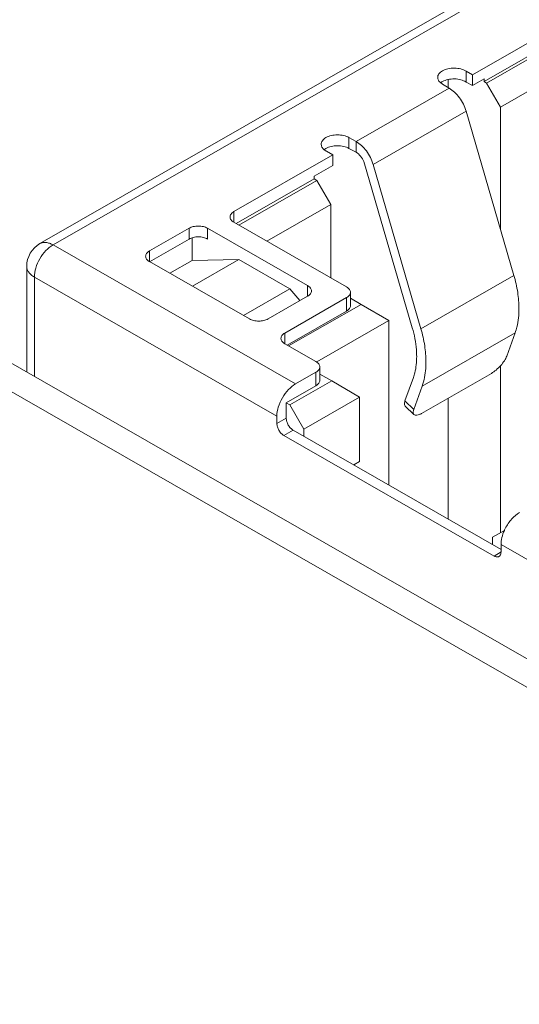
# Model space of a CAD drawing. Header units: centimetres. Extents: x -24.5 to 49.7, y -16.6 to 18.4.
# Tile 130 of 248: x -10.547 to -10.013, y -6.77 to -5.718. Entities that reach past the tile are written whole.
import ezdxf

# ---------------------------------------------------------------- set-up
doc = ezdxf.new("R2010")
doc.units = ezdxf.units.CM
doc.header["$MEASUREMENT"] = 0
doc.layers.add('layer 1', color=7, linetype='Continuous')

msp = doc.modelspace()

# ---------------------------------------------------------------- linework, layer by layer
at = {"layer": 'layer 1', "color": 1, "lineweight": 0}
msp.add_open_spline([(24.98821, 18.39808), (24.98821, 18.39808), (24.98821, -16.60193), (24.98821, -16.60193), (24.98821, -16.60193), (-24.51772, -16.60193), (-24.51772, -16.60193), (-24.51772, -16.60193), (-24.51772, 18.39808), (-24.51772, 18.39808), (-24.51772, 18.39808), (24.98821, 18.39808), (24.98821, 18.39808)], degree=3, knots=[0, 0, 0, 0, 0.25, 0.25, 0.25, 0.5, 0.5, 0.5, 0.75, 0.75, 0.75, 1, 1, 1, 1], dxfattribs=at)
at = {"layer": 'layer 1', "color": 5, "lineweight": 0}
msp.add_open_spline([(-23.26688, 17.18067), (-23.26688, 17.18067), (-23.26688, -15.60944), (-23.26688, -15.60944), (-23.26688, -15.60944), (23.98644, -15.60944), (23.98644, -15.60944)], degree=3, knots=[0, 0, 0, 0, 0.5, 0.5, 0.5, 1, 1, 1, 1], dxfattribs=at)
at = {"layer": 'layer 1', "lineweight": 9}
for points in [[(-13.12951, -4.63898), (-13.12951, -4.63898), (-9.40196, -6.77701), (-9.40196, -6.77701)], [(-13.08406, -4.63457), (-13.08406, -4.63457), (-9.37539, -6.76178), (-9.37539, -6.76178)], [(-9.73485, -5.50409), (-9.73485, -5.50409), (-10.5249, -5.95725), (-10.5249, -5.95725)], [(-9.72086, -5.50544), (-9.72086, -5.50544), (-10.51091, -5.9586), (-10.51091, -5.9586)], [(-10.06271, -5.77677), (-10.06271, -5.77677), (-9.96433, -5.72034), (-9.96433, -5.72034)], [(-10.0503, -5.78404), (-10.0503, -5.78404), (-9.96433, -5.73473), (-9.96433, -5.73473)], [(-10.04756, -5.78561), (-10.04756, -5.78561), (-9.95564, -5.73287), (-9.95564, -5.73287)], [(-10.03265, -5.81142), (-10.03265, -5.81142), (-9.95564, -5.76724), (-9.95564, -5.76724)], [(-10.06941, -5.77293), (-10.06941, -5.77293), (-10.06941, -5.78445), (-10.06941, -5.78445)], [(-10.06941, -5.77293), (-10.06941, -5.77293), (-10.06271, -5.77677), (-10.06271, -5.77677)], [(-10.06271, -5.78828), (-10.06271, -5.78828), (-10.06271, -5.77677), (-10.06271, -5.77677)], [(-10.09641, -5.78511), (-10.09647, -5.78515), (-10.09652, -5.78519), (-10.09658, -5.78524)], [(-10.09655, -5.78537), (-10.09621, -5.78564), (-10.09585, -5.7859), (-10.09547, -5.78614)], [(-10.09616, -5.78492), (-10.09625, -5.78498), (-10.09632, -5.78504), (-10.09641, -5.78511)], [(-10.09547, -5.78614), (-10.09524, -5.78629), (-10.09499, -5.78644), (-10.09474, -5.78659)], [(-10.08756, -5.79102), (-10.08756, -5.79102), (-10.09474, -5.78659), (-10.09474, -5.78659)], [(-10.08881, -5.79025), (-10.08881, -5.79025), (-10.08881, -5.78187), (-10.08881, -5.78187)], [(-10.06941, -5.78445), (-10.06941, -5.78445), (-10.06271, -5.78828), (-10.06271, -5.78828)], [(-10.06271, -5.78828), (-10.06271, -5.78828), (-10.0503, -5.78116), (-10.0503, -5.78116)], [(-10.0503, -5.78404), (-10.0503, -5.78404), (-10.0503, -5.78116), (-10.0503, -5.78116)], [(-10.0503, -5.78404), (-10.0503, -5.78404), (-10.04756, -5.78561), (-10.04756, -5.78561)], [(-10.04756, -5.78561), (-10.04756, -5.78561), (-10.03265, -5.81142), (-10.03265, -5.81142)], [(-10.18694, -5.84802), (-10.18694, -5.84802), (-10.08756, -5.79102), (-10.08756, -5.79102)], [(-10.06941, -5.81561), (-10.06941, -5.81561), (-10.16879, -5.87261), (-10.16879, -5.87261)], [(-10.01839, -5.99115), (-10.01839, -5.99115), (-10.06941, -5.81561), (-10.06941, -5.81561)], [(-10.03265, -5.81142), (-10.03265, -5.81142), (-10.03265, -5.94209), (-10.03265, -5.94209)], [(-10.19467, -5.8439), (-10.19467, -5.8439), (-10.19467, -5.85542), (-10.19467, -5.85542)], [(-10.19467, -5.8439), (-10.19467, -5.8439), (-10.18694, -5.84802), (-10.18694, -5.84802)], [(-10.18694, -5.85953), (-10.18694, -5.85953), (-10.18694, -5.84802), (-10.18694, -5.84802)], [(-10.31762, -5.92298), (-10.31762, -5.92298), (-10.21179, -5.86227), (-10.21179, -5.86227)], [(-10.2207, -5.85635), (-10.22083, -5.85645), (-10.22096, -5.85654), (-10.22108, -5.85664)], [(-10.2204, -5.85614), (-10.22051, -5.85621), (-10.22061, -5.85628), (-10.2207, -5.85635)], [(-10.21926, -5.85541), (-10.21965, -5.85564), (-10.22004, -5.85588), (-10.2204, -5.85614)], [(-10.21926, -5.85801), (-10.219, -5.85816), (-10.21874, -5.8583), (-10.21848, -5.85843)], [(-10.21179, -5.86227), (-10.21179, -5.86227), (-10.21848, -5.85843), (-10.21848, -5.85843)], [(-10.21179, -5.87378), (-10.21179, -5.87378), (-10.21179, -5.86227), (-10.21179, -5.86227)], [(-10.19467, -5.85542), (-10.19467, -5.85542), (-10.18694, -5.85953), (-10.18694, -5.85953)], [(-10.23166, -5.88519), (-10.23166, -5.88519), (-10.21179, -5.87378), (-10.21179, -5.87378)], [(-10.12698, -6.04718), (-10.12698, -6.04718), (-10.17862, -5.86953), (-10.17862, -5.86953)], [(-10.16879, -5.87261), (-10.16879, -5.87261), (-10.11777, -6.04816), (-10.11777, -6.04816)], [(-10.31501, -5.93587), (-10.31501, -5.93587), (-10.23166, -5.88806), (-10.23166, -5.88806)], [(-10.31228, -5.93744), (-10.31228, -5.93744), (-10.22893, -5.88963), (-10.22893, -5.88963)], [(-10.23166, -5.88806), (-10.23166, -5.88806), (-10.23166, -5.88519), (-10.23166, -5.88519)], [(-10.23166, -5.88806), (-10.23166, -5.88806), (-10.22893, -5.88963), (-10.22893, -5.88963)], [(-10.21402, -5.91545), (-10.21402, -5.91545), (-10.22893, -5.88963), (-10.22893, -5.88963)], [(-10.28232, -5.95463), (-10.28232, -5.95463), (-10.21402, -5.91545), (-10.21402, -5.91545)], [(-10.21402, -5.91545), (-10.21402, -5.91545), (-10.21402, -5.9938), (-10.21402, -5.9938)], [(-10.31762, -5.92298), (-10.31762, -5.92298), (-10.31762, -5.93438), (-10.31762, -5.93438)], [(-10.19712, -6.00349), (-10.19712, -6.00349), (-10.31762, -5.93438), (-10.31762, -5.93438)], [(-10.40781, -5.96501), (-10.40781, -5.96501), (-10.36557, -5.94079), (-10.36557, -5.94079)], [(-10.36557, -5.9523), (-10.36557, -5.9523), (-10.36557, -5.94079), (-10.36557, -5.94079)], [(-10.34569, -5.94079), (-10.34569, -5.94079), (-10.34569, -5.9523), (-10.34569, -5.9523)], [(-10.34569, -5.94079), (-10.34569, -5.94079), (-10.23886, -6.00207), (-10.23886, -6.00207)], [(-10.5249, -5.95725), (-10.53363, -5.96226), (-10.53901, -5.97156), (-10.53901, -5.98162)], [(-10.40781, -5.97653), (-10.40781, -5.97653), (-10.36557, -5.9523), (-10.36557, -5.9523)], [(-10.36209, -5.97513), (-10.36209, -5.97513), (-10.36209, -5.95085), (-10.36209, -5.95085)], [(-10.51091, -5.9586), (-10.51091, -5.9586), (-10.25178, -6.10723), (-10.25178, -6.10723)], [(-10.40781, -5.96501), (-10.40781, -5.96501), (-10.40781, -5.97653), (-10.40781, -5.97653)], [(-10.30097, -6.03769), (-10.30097, -6.03769), (-10.40781, -5.97642), (-10.40781, -5.97642)], [(-10.38606, -5.98888), (-10.38606, -5.98888), (-10.36209, -5.97513), (-10.36209, -5.97513)], [(-10.3124, -5.97427), (-10.3124, -5.97427), (-10.36209, -5.97513), (-10.36209, -5.97513)], [(-10.36197, -6.00271), (-10.36197, -6.00271), (-10.3124, -5.97427), (-10.3124, -5.97427)], [(-10.3124, -5.97427), (-10.3124, -5.97427), (-10.25774, -6.00562), (-10.25774, -6.00562)], [(-10.53901, -5.98162), (-10.53901, -5.98162), (-10.53901, -6.09435), (-10.53901, -6.09435)], [(-10.53079, -5.99303), (-10.53079, -5.99303), (-10.53079, -6.09907), (-10.53079, -6.09907)], [(-10.27166, -6.14166), (-10.27166, -6.14166), (-10.53079, -5.99303), (-10.53079, -5.99303)], [(-10.11777, -6.04816), (-10.11777, -6.04816), (-10.01839, -5.99115), (-10.01839, -5.99115)], [(-10.30731, -6.03405), (-10.30731, -6.03405), (-10.25774, -6.00562), (-10.25774, -6.00562)], [(-10.24701, -6.01813), (-10.24701, -6.01813), (-10.25774, -6.00562), (-10.25774, -6.00562)], [(-10.23886, -6.01358), (-10.23886, -6.01358), (-10.23886, -6.00207), (-10.23886, -6.00207)], [(-10.19301, -6.02358), (-10.19301, -6.02358), (-10.19301, -6.00919), (-10.19301, -6.00919)], [(-10.23886, -6.01346), (-10.23886, -6.01346), (-10.2811, -6.03769), (-10.2811, -6.03769)], [(-10.26321, -6.05279), (-10.26321, -6.05279), (-10.19712, -6.01489), (-10.19712, -6.01489)], [(-10.19712, -6.02928), (-10.19712, -6.02928), (-10.19712, -6.01489), (-10.19712, -6.01489)], [(-10.18172, -6.02216), (-10.18172, -6.02216), (-10.19301, -6.01569), (-10.19301, -6.01569)], [(-10.2606, -6.06569), (-10.2606, -6.06569), (-10.19712, -6.02928), (-10.19712, -6.02928)], [(-10.25911, -6.06655), (-10.25911, -6.06655), (-10.18172, -6.02216), (-10.18172, -6.02216)], [(-10.15191, -6.03942), (-10.15191, -6.03942), (-10.18172, -6.02216), (-10.18172, -6.02216)], [(-10.2289, -6.08359), (-10.2289, -6.08359), (-10.15191, -6.03942), (-10.15191, -6.03942)], [(-10.15191, -6.21539), (-10.15191, -6.21539), (-10.15191, -6.03942), (-10.15191, -6.03942)], [(-10.26321, -6.05279), (-10.26321, -6.05279), (-10.26321, -6.06419), (-10.26321, -6.06419)], [(-10.01702, -6.05245), (-10.01702, -6.05245), (-10.11641, -6.10945), (-10.11641, -6.10945)], [(-10.02601, -6.07751), (-10.02601, -6.07751), (-10.01702, -6.05245), (-10.01702, -6.05245)], [(-10.22992, -6.08329), (-10.22992, -6.08329), (-10.26321, -6.06419), (-10.26321, -6.06419)], [(-10.22992, -6.09469), (-10.22992, -6.09469), (-10.25178, -6.10723), (-10.25178, -6.10723)], [(-10.22992, -6.10908), (-10.22992, -6.10908), (-10.22992, -6.09469), (-10.22992, -6.09469)], [(-10.22581, -6.10338), (-10.22581, -6.10338), (-10.22581, -6.08899), (-10.22581, -6.08899)], [(-10.03265, -6.08763), (-10.03265, -6.08763), (-10.03265, -6.26619), (-10.03265, -6.26619)], [(-10.21302, -6.10395), (-10.21302, -6.10395), (-10.25774, -6.1296), (-10.25774, -6.1296)], [(-10.22581, -6.09662), (-10.22581, -6.09662), (-10.21302, -6.10395), (-10.21302, -6.10395)], [(-10.21302, -6.10395), (-10.21302, -6.10395), (-10.18321, -6.12122), (-10.18321, -6.12122)], [(-10.13478, -6.12538), (-10.13478, -6.12538), (-10.1258, -6.10031), (-10.1258, -6.10031)], [(-10.11701, -6.13867), (-10.11701, -6.13867), (-10.04248, -6.09593), (-10.04248, -6.09593)], [(-10.26172, -6.12732), (-10.26172, -6.12732), (-10.22992, -6.10908), (-10.22992, -6.10908)], [(-10.11641, -6.10945), (-10.11641, -6.10945), (-10.12539, -6.13451), (-10.12539, -6.13451)], [(-10.18321, -6.12122), (-10.18321, -6.12122), (-10.24284, -6.15542), (-10.24284, -6.15542)], [(-10.18321, -6.19029), (-10.18321, -6.19029), (-10.18321, -6.12122), (-10.18321, -6.12122)], [(-10.12539, -6.13451), (-10.12539, -6.13451), (-10.13478, -6.12538), (-10.13478, -6.12538)], [(-10.08881, -6.25159), (-10.08881, -6.25159), (-10.08881, -6.1225), (-10.08881, -6.1225)], [(-10.26172, -6.14377), (-10.26172, -6.14377), (-10.26172, -6.12732), (-10.26172, -6.12732)], [(-10.26172, -6.12732), (-10.26172, -6.12732), (-10.25774, -6.1296), (-10.25774, -6.1296)], [(-10.25774, -6.1296), (-10.25774, -6.1296), (-10.24284, -6.15542), (-10.24284, -6.15542)], [(-10.13461, -6.13084), (-10.13461, -6.13084), (-10.12521, -6.13998), (-10.12521, -6.13998)], [(-10.27166, -6.14166), (-10.27166, -6.14166), (-10.27166, -6.14947), (-10.27166, -6.14947)], [(-10.27166, -6.14947), (-10.27166, -6.14947), (-10.26172, -6.14377), (-10.26172, -6.14377)], [(-10.25426, -6.15668), (-10.25426, -6.15668), (-10.26421, -6.16238), (-10.26421, -6.16238)], [(-10.03216, -6.28408), (-10.03216, -6.28408), (-10.25426, -6.15668), (-10.25426, -6.15668)], [(-10.24284, -6.16324), (-10.24284, -6.16324), (-10.24284, -6.15542), (-10.24284, -6.15542)], [(-10.03961, -6.29121), (-10.03961, -6.29121), (-10.26421, -6.16238), (-10.26421, -6.16238)], [(-10.18944, -6.19387), (-10.18944, -6.19387), (-10.18321, -6.19029), (-10.18321, -6.19029)], [(-10.02836, -6.2633), (-10.02843, -6.26346), (-10.0285, -6.26361), (-10.02856, -6.26376)], [(-10.02755, -6.26165), (-10.02783, -6.26219), (-10.0281, -6.26275), (-10.02836, -6.2633)], [(-10.0411, -6.27113), (-10.0411, -6.27113), (-10.02852, -6.26378), (-10.02852, -6.26378)], [(-10.0411, -6.27895), (-10.0411, -6.27895), (-10.0411, -6.27113), (-10.0411, -6.27113)], [(-10.03216, -6.28684), (-10.03216, -6.28684), (-10.03216, -6.27903), (-10.03216, -6.27903)], [(-9.77303, -6.42765), (-9.77303, -6.42765), (-10.03216, -6.27903), (-10.03216, -6.27903)], [(-10.03961, -6.29121), (-10.03961, -6.29121), (-10.03212, -6.28691), (-10.03212, -6.28691)]]:
    msp.add_open_spline(points, degree=3, dxfattribs=at)
for points, knots in [([(-10.09474, -5.77248), (-10.0955, -5.77292), (-10.09623, -5.77342), (-10.0969, -5.77399), (-10.0975, -5.7745), (-10.09805, -5.77508), (-10.09851, -5.77572), (-10.09892, -5.77629), (-10.09927, -5.77692), (-10.0995, -5.77759), (-10.09971, -5.77821), (-10.09983, -5.77887), (-10.09983, -5.77953)], [0, 0, 0, 0, 0.25, 0.25, 0.25, 0.5, 0.5, 0.5, 0.75, 0.75, 0.75, 1, 1, 1, 1]), ([(-10.06941, -5.77293), (-10.07113, -5.77182), (-10.07307, -5.77104), (-10.07505, -5.7705), (-10.07729, -5.7699), (-10.07959, -5.7696), (-10.08191, -5.76956), (-10.08423, -5.76953), (-10.08657, -5.76975), (-10.08885, -5.77026), (-10.09091, -5.77073), (-10.09292, -5.77144), (-10.09474, -5.77248)], [0, 0, 0, 0, 0.25, 0.25, 0.25, 0.5, 0.5, 0.5, 0.75, 0.75, 0.75, 1, 1, 1, 1]), ([(-10.09983, -5.77953), (-10.09983, -5.7806), (-10.09952, -5.78166), (-10.099, -5.7826), (-10.09839, -5.78369), (-10.09751, -5.7846), (-10.09655, -5.78537)], [0, 0, 0, 0, 0.5, 0.5, 0.5, 1, 1, 1, 1]), ([(-10.09616, -5.78492), (-10.09605, -5.78484), (-10.09594, -5.78476), (-10.09583, -5.78468), (-10.09547, -5.78443), (-10.09511, -5.78421), (-10.09474, -5.784)], [0, 0, 0, 0, 0.5, 0.5, 0.5, 1, 1, 1, 1]), ([(-10.09474, -5.784), (-10.09292, -5.78295), (-10.09091, -5.78224), (-10.08885, -5.78178), (-10.08657, -5.78126), (-10.08423, -5.78104), (-10.08191, -5.78108), (-10.07959, -5.78112), (-10.07729, -5.78142), (-10.07505, -5.78202), (-10.07307, -5.78256), (-10.07113, -5.78333), (-10.06941, -5.78445)], [0, 0, 0, 0, 0.25, 0.25, 0.25, 0.5, 0.5, 0.5, 0.75, 0.75, 0.75, 1, 1, 1, 1]), ([(-10.06941, -5.81561), (-10.07016, -5.81305), (-10.07115, -5.81054), (-10.07235, -5.80815), (-10.07357, -5.80571), (-10.075, -5.80337), (-10.07661, -5.80118), (-10.07817, -5.79906), (-10.07991, -5.79708), (-10.08183, -5.7953), (-10.08359, -5.79367), (-10.0855, -5.7922), (-10.08756, -5.79102)], [0, 0, 0, 0, 0.25, 0.25, 0.25, 0.5, 0.5, 0.5, 0.75, 0.75, 0.75, 1, 1, 1, 1]), ([(-10.19467, -5.8439), (-10.19641, -5.8429), (-10.19834, -5.84221), (-10.20031, -5.84174), (-10.20249, -5.84122), (-10.20472, -5.84099), (-10.20697, -5.84099), (-10.2092, -5.84099), (-10.21143, -5.84122), (-10.21362, -5.84174), (-10.21559, -5.84221), (-10.21751, -5.8429), (-10.21926, -5.8439)], [0, 0, 0, 0, 0.25, 0.25, 0.25, 0.5, 0.5, 0.5, 0.75, 0.75, 0.75, 1, 1, 1, 1]), ([(-10.21926, -5.8439), (-10.22002, -5.84434), (-10.22075, -5.84484), (-10.22142, -5.84541), (-10.22202, -5.84593), (-10.22257, -5.8465), (-10.22303, -5.84714), (-10.22344, -5.84771), (-10.22379, -5.84834), (-10.22402, -5.84901), (-10.22424, -5.84964), (-10.22435, -5.8503), (-10.22435, -5.85096)], [0, 0, 0, 0, 0.25, 0.25, 0.25, 0.5, 0.5, 0.5, 0.75, 0.75, 0.75, 1, 1, 1, 1]), ([(-10.22435, -5.85096), (-10.22435, -5.85202), (-10.22403, -5.85309), (-10.22351, -5.85402), (-10.2229, -5.85511), (-10.22203, -5.85602), (-10.22106, -5.85679)], [0, 0, 0, 0, 0.5, 0.5, 0.5, 1, 1, 1, 1]), ([(-10.21926, -5.85541), (-10.21751, -5.85441), (-10.21559, -5.85372), (-10.21362, -5.85325), (-10.21143, -5.85273), (-10.2092, -5.8525), (-10.20697, -5.8525), (-10.20472, -5.8525), (-10.20249, -5.85273), (-10.20031, -5.85325), (-10.19834, -5.85372), (-10.19641, -5.85441), (-10.19467, -5.85542)], [0, 0, 0, 0, 0.25, 0.25, 0.25, 0.5, 0.5, 0.5, 0.75, 0.75, 0.75, 1, 1, 1, 1]), ([(-10.18694, -5.84802), (-10.18487, -5.84921), (-10.18297, -5.85067), (-10.18122, -5.85229), (-10.17929, -5.85408), (-10.17755, -5.85607), (-10.17599, -5.85817), (-10.17437, -5.86037), (-10.17295, -5.86271), (-10.17173, -5.86515), (-10.17053, -5.86755), (-10.16953, -5.87004), (-10.16879, -5.87261)], [0, 0, 0, 0, 0.25, 0.25, 0.25, 0.5, 0.5, 0.5, 0.75, 0.75, 0.75, 1, 1, 1, 1]), ([(-10.22106, -5.85679), (-10.22093, -5.8569), (-10.22079, -5.85701), (-10.22065, -5.85711), (-10.2202, -5.85744), (-10.21974, -5.85774), (-10.21926, -5.85801)], [0, 0, 0, 0, 0.5, 0.5, 0.5, 1, 1, 1, 1]), ([(-10.17862, -5.86953), (-10.17952, -5.86741), (-10.18072, -5.86543), (-10.1822, -5.86364), (-10.18355, -5.86202), (-10.18513, -5.86057), (-10.18694, -5.85953)], [0, 0, 0, 0, 0.5, 0.5, 0.5, 1, 1, 1, 1]), ([(-10.31762, -5.92298), (-10.31824, -5.92333), (-10.31883, -5.92374), (-10.31937, -5.9242), (-10.31985, -5.92461), (-10.3203, -5.92508), (-10.32067, -5.92559), (-10.321, -5.92606), (-10.32128, -5.92656), (-10.32146, -5.9271), (-10.32164, -5.92761), (-10.32174, -5.92814), (-10.32174, -5.92868)], [0, 0, 0, 0, 0.25, 0.25, 0.25, 0.5, 0.5, 0.5, 0.75, 0.75, 0.75, 1, 1, 1, 1]), ([(-10.32174, -5.92868), (-10.32174, -5.92921), (-10.32164, -5.92974), (-10.32146, -5.93025), (-10.32128, -5.93079), (-10.321, -5.9313), (-10.32067, -5.93176), (-10.3203, -5.93227), (-10.31985, -5.93274), (-10.31937, -5.93315), (-10.31883, -5.93362), (-10.31824, -5.93402), (-10.31762, -5.93438)], [0, 0, 0, 0, 0.25, 0.25, 0.25, 0.5, 0.5, 0.5, 0.75, 0.75, 0.75, 1, 1, 1, 1]), ([(-10.34569, -5.94079), (-10.34711, -5.93998), (-10.34867, -5.93942), (-10.35025, -5.93904), (-10.35202, -5.93863), (-10.35382, -5.93843), (-10.35563, -5.93843), (-10.35744, -5.93843), (-10.35925, -5.93863), (-10.36101, -5.93904), (-10.3626, -5.93942), (-10.36416, -5.93998), (-10.36557, -5.94079)], [0, 0, 0, 0, 0.25, 0.25, 0.25, 0.5, 0.5, 0.5, 0.75, 0.75, 0.75, 1, 1, 1, 1]), ([(-10.52489, -5.95725), (-10.52397, -5.95671), (-10.52294, -5.95634), (-10.52189, -5.95614), (-10.52077, -5.95591), (-10.51961, -5.95588), (-10.51847, -5.956), (-10.5172, -5.95612), (-10.51596, -5.95642), (-10.51476, -5.95683), (-10.51342, -5.95729), (-10.51214, -5.9579), (-10.51091, -5.9586)], [0, 0, 0, 0, 0.25, 0.25, 0.25, 0.5, 0.5, 0.5, 0.75, 0.75, 0.75, 1, 1, 1, 1]), ([(-10.36557, -5.9523), (-10.36416, -5.95149), (-10.3626, -5.95093), (-10.36101, -5.95055), (-10.35925, -5.95014), (-10.35744, -5.94994), (-10.35563, -5.94994), (-10.35382, -5.94994), (-10.35202, -5.95014), (-10.35025, -5.95055), (-10.34867, -5.95093), (-10.34711, -5.95149), (-10.34569, -5.9523)], [0, 0, 0, 0, 0.25, 0.25, 0.25, 0.5, 0.5, 0.5, 0.75, 0.75, 0.75, 1, 1, 1, 1]), ([(-10.51091, -5.9586), (-10.51373, -5.96022), (-10.51627, -5.96234), (-10.51852, -5.96472), (-10.52101, -5.96735), (-10.52315, -5.97028), (-10.52496, -5.97341), (-10.52677, -5.97654), (-10.52824, -5.97987), (-10.52928, -5.98335), (-10.5302, -5.98649), (-10.53079, -5.98976), (-10.53079, -5.99303)], [0, 0, 0, 0, 0.25, 0.25, 0.25, 0.5, 0.5, 0.5, 0.75, 0.75, 0.75, 1, 1, 1, 1]), ([(-10.40781, -5.96501), (-10.40842, -5.96536), (-10.40901, -5.96577), (-10.40955, -5.96624), (-10.41003, -5.96665), (-10.41048, -5.96711), (-10.41086, -5.96763), (-10.41119, -5.96809), (-10.41147, -5.9686), (-10.41165, -5.96914), (-10.41183, -5.96964), (-10.41192, -5.97018), (-10.41192, -5.97071)], [0, 0, 0, 0, 0.25, 0.25, 0.25, 0.5, 0.5, 0.5, 0.75, 0.75, 0.75, 1, 1, 1, 1]), ([(-10.41192, -5.97071), (-10.41192, -5.97125), (-10.41183, -5.97178), (-10.41165, -5.97229), (-10.41147, -5.97283), (-10.41119, -5.97333), (-10.41086, -5.9738), (-10.41048, -5.97432), (-10.41003, -5.97478), (-10.40955, -5.9752), (-10.40901, -5.97566), (-10.40842, -5.97606), (-10.40781, -5.97642)], [0, 0, 0, 0, 0.25, 0.25, 0.25, 0.5, 0.5, 0.5, 0.75, 0.75, 0.75, 1, 1, 1, 1]), ([(-10.53079, -5.99303), (-10.53202, -5.99232), (-10.5332, -5.99151), (-10.53428, -5.99058), (-10.53524, -5.98976), (-10.53613, -5.98883), (-10.53688, -5.98779), (-10.53755, -5.98687), (-10.5381, -5.98586), (-10.53848, -5.98477), (-10.53883, -5.98376), (-10.53901, -5.98269), (-10.53901, -5.98162)], [0, 0, 0, 0, 0.25, 0.25, 0.25, 0.5, 0.5, 0.5, 0.75, 0.75, 0.75, 1, 1, 1, 1]), ([(-10.01296, -6.02664), (-10.01296, -6.02086), (-10.01346, -6.01509), (-10.01433, -6.00937), (-10.01527, -6.00321), (-10.01666, -5.99713), (-10.01839, -5.99115)], [0, 0, 0, 0, 0.5, 0.5, 0.5, 1, 1, 1, 1]), ([(-10.23475, -6.00777), (-10.23475, -6.00723), (-10.23484, -6.0067), (-10.23502, -6.00619), (-10.23521, -6.00565), (-10.23548, -6.00514), (-10.23582, -6.00468), (-10.23619, -6.00416), (-10.23663, -6.0037), (-10.23712, -6.00328), (-10.23766, -6.00282), (-10.23825, -6.00242), (-10.23886, -6.00207)], [0, 0, 0, 0, 0.25, 0.25, 0.25, 0.5, 0.5, 0.5, 0.75, 0.75, 0.75, 1, 1, 1, 1]), ([(-10.23886, -6.01346), (-10.23825, -6.01311), (-10.23766, -6.01271), (-10.23712, -6.01224), (-10.23663, -6.01183), (-10.23619, -6.01136), (-10.23582, -6.01085), (-10.23548, -6.01039), (-10.23521, -6.00988), (-10.23502, -6.00934), (-10.23484, -6.00883), (-10.23475, -6.0083), (-10.23475, -6.00777)], [0, 0, 0, 0, 0.25, 0.25, 0.25, 0.5, 0.5, 0.5, 0.75, 0.75, 0.75, 1, 1, 1, 1]), ([(-10.19712, -6.00349), (-10.19651, -6.00384), (-10.19592, -6.00425), (-10.19538, -6.00471), (-10.19489, -6.00512), (-10.19445, -6.00559), (-10.19408, -6.00611), (-10.19374, -6.00657), (-10.19347, -6.00708), (-10.19328, -6.00762), (-10.1931, -6.00812), (-10.19301, -6.00866), (-10.19301, -6.00919)], [0, 0, 0, 0, 0.25, 0.25, 0.25, 0.5, 0.5, 0.5, 0.75, 0.75, 0.75, 1, 1, 1, 1]), ([(-10.19301, -6.00919), (-10.19301, -6.00972), (-10.1931, -6.01026), (-10.19328, -6.01076), (-10.19347, -6.0113), (-10.19374, -6.01181), (-10.19408, -6.01228), (-10.19445, -6.01279), (-10.19489, -6.01325), (-10.19538, -6.01367), (-10.19592, -6.01413), (-10.19651, -6.01453), (-10.19712, -6.01489)], [0, 0, 0, 0, 0.25, 0.25, 0.25, 0.5, 0.5, 0.5, 0.75, 0.75, 0.75, 1, 1, 1, 1]), ([(-10.19712, -6.02928), (-10.19651, -6.02892), (-10.19592, -6.02852), (-10.19538, -6.02806), (-10.19489, -6.02765), (-10.19445, -6.02718), (-10.19408, -6.02666), (-10.19374, -6.0262), (-10.19347, -6.02569), (-10.19328, -6.02515), (-10.1931, -6.02464), (-10.19301, -6.02411), (-10.19301, -6.02358)], [0, 0, 0, 0, 0.25, 0.25, 0.25, 0.5, 0.5, 0.5, 0.75, 0.75, 0.75, 1, 1, 1, 1]), ([(-10.01702, -6.05245), (-10.01634, -6.05053), (-10.01575, -6.04858), (-10.01526, -6.0466), (-10.01363, -6.0401), (-10.01296, -6.03334), (-10.01296, -6.02664)], [0, 0, 0, 0, 0.5, 0.5, 0.5, 1, 1, 1, 1]), ([(-10.30097, -6.03769), (-10.29956, -6.0385), (-10.29801, -6.03906), (-10.29641, -6.03944), (-10.29465, -6.03986), (-10.29284, -6.04005), (-10.29104, -6.04005), (-10.28923, -6.04005), (-10.28743, -6.03986), (-10.28566, -6.03944), (-10.28407, -6.03906), (-10.28251, -6.0385), (-10.2811, -6.03769)], [0, 0, 0, 0, 0.25, 0.25, 0.25, 0.5, 0.5, 0.5, 0.75, 0.75, 0.75, 1, 1, 1, 1]), ([(-10.26321, -6.05279), (-10.26383, -6.05315), (-10.26442, -6.05355), (-10.26496, -6.05402), (-10.26544, -6.05443), (-10.26589, -6.0549), (-10.26626, -6.05541), (-10.2666, -6.05587), (-10.26687, -6.05638), (-10.26706, -6.05692), (-10.26723, -6.05743), (-10.26733, -6.05797), (-10.26733, -6.05849)], [0, 0, 0, 0, 0.25, 0.25, 0.25, 0.5, 0.5, 0.5, 0.75, 0.75, 0.75, 1, 1, 1, 1]), ([(-10.12228, -6.07794), (-10.12228, -6.07549), (-10.12238, -6.07304), (-10.12258, -6.07059), (-10.1232, -6.06267), (-10.12477, -6.0548), (-10.12698, -6.04718)], [0, 0, 0, 0, 0.5, 0.5, 0.5, 1, 1, 1, 1]), ([(-10.11777, -6.04816), (-10.11604, -6.05413), (-10.11465, -6.06021), (-10.11371, -6.06637), (-10.11284, -6.07208), (-10.11234, -6.07787), (-10.11234, -6.08364)], [0, 0, 0, 0, 0.5, 0.5, 0.5, 1, 1, 1, 1]), ([(-10.26733, -6.05849), (-10.26733, -6.05903), (-10.26723, -6.05956), (-10.26706, -6.06007), (-10.26687, -6.06061), (-10.2666, -6.06111), (-10.26626, -6.06158), (-10.26589, -6.0621), (-10.26544, -6.06256), (-10.26496, -6.06298), (-10.26442, -6.06343), (-10.26383, -6.06384), (-10.26321, -6.06419)], [0, 0, 0, 0, 0.25, 0.25, 0.25, 0.5, 0.5, 0.5, 0.75, 0.75, 0.75, 1, 1, 1, 1]), ([(-10.22992, -6.08329), (-10.2293, -6.08364), (-10.22871, -6.08405), (-10.22817, -6.08452), (-10.22769, -6.08493), (-10.22725, -6.08539), (-10.22687, -6.08591), (-10.22654, -6.08637), (-10.22626, -6.08688), (-10.22607, -6.08742), (-10.2259, -6.08792), (-10.22581, -6.08846), (-10.22581, -6.08899)], [0, 0, 0, 0, 0.25, 0.25, 0.25, 0.5, 0.5, 0.5, 0.75, 0.75, 0.75, 1, 1, 1, 1]), ([(-10.1258, -6.10031), (-10.12521, -6.09865), (-10.1247, -6.09695), (-10.12426, -6.09524), (-10.12285, -6.0896), (-10.12228, -6.08375), (-10.12228, -6.07794)], [0, 0, 0, 0, 0.5, 0.5, 0.5, 1, 1, 1, 1]), ([(-10.11234, -6.08364), (-10.11234, -6.08598), (-10.11242, -6.08832), (-10.1126, -6.09065), (-10.11308, -6.09704), (-10.11425, -6.10343), (-10.11641, -6.10945)], [0, 0, 0, 0, 0.5, 0.5, 0.5, 1, 1, 1, 1]), ([(-10.02601, -6.07751), (-10.02662, -6.07922), (-10.02751, -6.08084), (-10.0285, -6.08237), (-10.02969, -6.08422), (-10.03104, -6.08595), (-10.03251, -6.08758), (-10.03402, -6.08928), (-10.03566, -6.09087), (-10.03741, -6.09234), (-10.039, -6.09367), (-10.04068, -6.09489), (-10.04248, -6.09593)], [0, 0, 0, 0, 0.25, 0.25, 0.25, 0.5, 0.5, 0.5, 0.75, 0.75, 0.75, 1, 1, 1, 1]), ([(-10.22581, -6.08899), (-10.22581, -6.08953), (-10.2259, -6.09006), (-10.22607, -6.09057), (-10.22626, -6.09111), (-10.22654, -6.09161), (-10.22687, -6.09208), (-10.22725, -6.09259), (-10.22769, -6.09305), (-10.22817, -6.09347), (-10.22871, -6.09393), (-10.2293, -6.09434), (-10.22992, -6.09469)], [0, 0, 0, 0, 0.25, 0.25, 0.25, 0.5, 0.5, 0.5, 0.75, 0.75, 0.75, 1, 1, 1, 1]), ([(-10.22992, -6.10908), (-10.2293, -6.10873), (-10.22871, -6.10832), (-10.22817, -6.10786), (-10.22769, -6.10744), (-10.22725, -6.10698), (-10.22687, -6.10647), (-10.22654, -6.106), (-10.22626, -6.1055), (-10.22607, -6.10496), (-10.2259, -6.10445), (-10.22581, -6.10391), (-10.22581, -6.10338)], [0, 0, 0, 0, 0.25, 0.25, 0.25, 0.5, 0.5, 0.5, 0.75, 0.75, 0.75, 1, 1, 1, 1]), ([(-10.27166, -6.14166), (-10.27166, -6.13839), (-10.27108, -6.13512), (-10.27015, -6.13198), (-10.26911, -6.1285), (-10.26764, -6.12517), (-10.26584, -6.12204), (-10.26403, -6.11891), (-10.26188, -6.11598), (-10.25939, -6.11335), (-10.25714, -6.11097), (-10.2546, -6.10885), (-10.25178, -6.10723)], [0, 0, 0, 0, 0.25, 0.25, 0.25, 0.5, 0.5, 0.5, 0.75, 0.75, 0.75, 1, 1, 1, 1]), ([(-10.13478, -6.12538), (-10.13499, -6.12595), (-10.13516, -6.12655), (-10.13528, -6.12716), (-10.13535, -6.12754), (-10.13541, -6.12794), (-10.13542, -6.12834), (-10.13543, -6.12867), (-10.13542, -6.12901), (-10.13535, -6.12935), (-10.13525, -6.1299), (-10.13501, -6.13046), (-10.13461, -6.13084)], [0, 0, 0, 0, 0.25, 0.25, 0.25, 0.5, 0.5, 0.5, 0.75, 0.75, 0.75, 1, 1, 1, 1]), ([(-10.12521, -6.13998), (-10.12547, -6.13973), (-10.12567, -6.13941), (-10.1258, -6.13907), (-10.12604, -6.13845), (-10.12606, -6.13776), (-10.126, -6.13709), (-10.12592, -6.13621), (-10.12568, -6.13534), (-10.12539, -6.13451)], [0, 0, 0, 0, 0.3333333, 0.3333333, 0.3333333, 0.6666667, 0.6666667, 0.6666667, 1, 1, 1, 1]), ([(-10.25426, -6.15668), (-10.25533, -6.15608), (-10.25627, -6.15528), (-10.25712, -6.15439), (-10.25805, -6.15341), (-10.25886, -6.15231), (-10.25954, -6.15113), (-10.26022, -6.14996), (-10.26076, -6.14871), (-10.26115, -6.14741), (-10.2615, -6.14623), (-10.26172, -6.145), (-10.26172, -6.14377)], [0, 0, 0, 0, 0.25, 0.25, 0.25, 0.5, 0.5, 0.5, 0.75, 0.75, 0.75, 1, 1, 1, 1]), ([(-10.11701, -6.13867), (-10.11787, -6.13916), (-10.11876, -6.13961), (-10.11968, -6.13998), (-10.12043, -6.14027), (-10.12121, -6.14052), (-10.12201, -6.14065), (-10.12263, -6.14075), (-10.12327, -6.14079), (-10.12388, -6.14065), (-10.12438, -6.14054), (-10.12485, -6.14032), (-10.12521, -6.13998)], [0, 0, 0, 0, 0.25, 0.25, 0.25, 0.5, 0.5, 0.5, 0.75, 0.75, 0.75, 1, 1, 1, 1]), ([(-10.27166, -6.14947), (-10.27166, -6.1507), (-10.27144, -6.15193), (-10.27109, -6.15311), (-10.2707, -6.15441), (-10.27015, -6.15566), (-10.26948, -6.15683), (-10.2688, -6.158), (-10.268, -6.15911), (-10.26706, -6.16009), (-10.26621, -6.16098), (-10.26526, -6.16178), (-10.26421, -6.16238)], [0, 0, 0, 0, 0.25, 0.25, 0.25, 0.5, 0.5, 0.5, 0.75, 0.75, 0.75, 1, 1, 1, 1]), ([(-10.01228, -6.24461), (-10.01546, -6.24642), (-10.01826, -6.24887), (-10.02071, -6.25162), (-10.02343, -6.25465), (-10.02572, -6.25804), (-10.02755, -6.26165)], [0, 0, 0, 0, 0.5, 0.5, 0.5, 1, 1, 1, 1]), ([(-10.02856, -6.26376), (-10.02969, -6.26628), (-10.03061, -6.26889), (-10.03124, -6.27158), (-10.03182, -6.27402), (-10.03216, -6.27652), (-10.03216, -6.27903)], [0, 0, 0, 0, 0.5, 0.5, 0.5, 1, 1, 1, 1]), ([(-10.03961, -6.29121), (-10.03915, -6.29147), (-10.03867, -6.29169), (-10.03817, -6.29187), (-10.03772, -6.29202), (-10.03725, -6.29214), (-10.03678, -6.29219), (-10.03635, -6.29223), (-10.03591, -6.29221), (-10.03549, -6.29213), (-10.0351, -6.29205), (-10.03471, -6.29191), (-10.03437, -6.29171)], [0, 0, 0, 0, 0.25, 0.25, 0.25, 0.5, 0.5, 0.5, 0.75, 0.75, 0.75, 1, 1, 1, 1]), ([(-10.03437, -6.29171), (-10.03402, -6.29151), (-10.0337, -6.29125), (-10.03343, -6.29094), (-10.03314, -6.29061), (-10.03291, -6.29024), (-10.03273, -6.28984), (-10.03253, -6.2894), (-10.03239, -6.28893), (-10.0323, -6.28845), (-10.0322, -6.28793), (-10.03216, -6.28739), (-10.03216, -6.28684)], [0, 0, 0, 0, 0.25, 0.25, 0.25, 0.5, 0.5, 0.5, 0.75, 0.75, 0.75, 1, 1, 1, 1])]:
    msp.add_open_spline(points, degree=3, knots=knots, dxfattribs=at)

doc.saveas('drawing.dxf')
